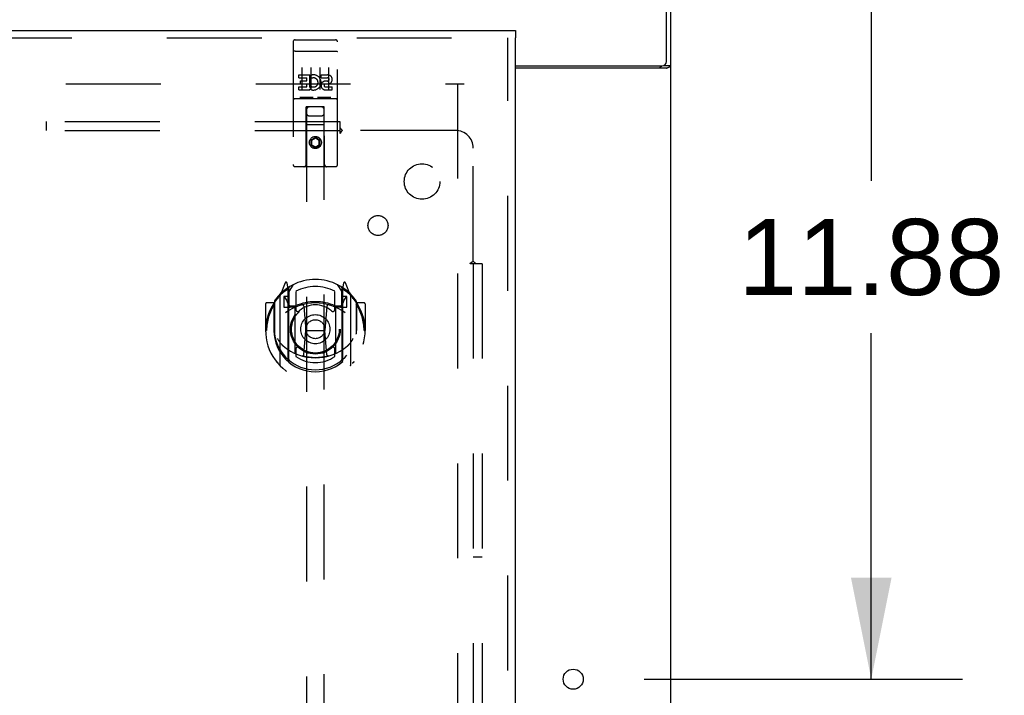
# Model space of a CAD drawing. Header units: inches. Extents: x 0 to 243, y 0 to 157.
# Tile 75 of 84: x 104.79 to 118.64, y 104.48 to 113.98. Entities that reach past the tile are written whole.
import ezdxf

# ---------------------------------------------------------------- set-up
doc = ezdxf.new("R2010")
doc.units = ezdxf.units.IN
doc.header["$LTSCALE"] = 13.348617
doc.header["$MEASUREMENT"] = 0
doc.linetypes.add('HIDDEN', pattern=[0.2, 0.1, -0.1])
doc.layers.get('0').update_dxf_attribs({"linetype": 'CONTINUOUS'})
for name, color, linetype in [('DEFAULT_2', 8, 'HIDDEN'), ('DIMENSIONS', 7, 'CONTINUOUS'), ('MAIN_OR_RIGHT_DOOR_ASSEMBLY', 7, 'CONTINUOUS'), ('SUBPANEL', 7, 'CONTINUOUS')]:
    doc.layers.add(name, color=color, linetype=linetype)
doc.styles.get("Standard").update_dxf_attribs({"font": 'arial.ttf'})
doc.dimstyles.new('DIMSTYLE_1', dxfattribs={"dimtxt": 1.070745, "dimasz": 1.42766, "dimexe": 0.09, "dimexo": 0.07, "dimgap": 0.0375, "dimtad": 0, "dimtih": 1, "dimtoh": 1, "dimzin": 4, "dimdsep": 46, "dimtxsty": 'Standard', "dimblk": '_FILLED', "dimblk1": '_FILLED', "dimblk2": '_FILLED', "dimcen": 0.09, "dimadec": 3, "dimazin": 1, "dimtfac": 1, "dimtdec": 3, "dimtofl": 0, "dimtmove": 0, "dimatfit": 3, "dimldrblk": '_FILLED', "dimfxl": 0, "dimtolj": 1, "dimtzin": 4, "dimarcsym": 0})

# ---------------------------------------------------------------- blocks, each defined once
blk = doc.blocks.new('_FILLED')
at = {"color": 0, "linetype": 'ByBlock'}
blk.add_solid([(0, 0), (-1, 0.2), (-1, -0.2)], dxfattribs=at)
blk = doc.blocks.new('*D3')
at = {"layer": 'DIMENSIONS', "color": 2, "linetype": 'Continuous'}
for p, q in [((114.761, 116.579), (118.05, 116.579)), ((116.765, 116.579), (116.765, 111.712)), ((116.765, 104.704), (116.765, 109.571)), ((113.573, 104.704), (118.05, 104.704))]:
    blk.add_line(p, q, dxfattribs=at)
at = {"layer": 'DIMENSIONS', "color": 2, "linetype": 'Continuous', "xscale": 1.4276595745, "yscale": 1.4276595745, "zscale": 1.4276595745}
for p, rotation in [((116.765, 116.579), 90), ((116.765, 104.704), 270)]:
    blk.add_blockref('_FILLED', p, dxfattribs=dict(at, rotation=rotation))
at = {"layer": 'DIMENSIONS', "color": 2, "linetype": 'Continuous', "insert": (116.765, 111.177), "char_height": 1.0707, "width": 3.74164, "attachment_point": 2, "line_spacing_factor": 0.9}
blk.add_mtext('11.88', dxfattribs=at)

msp = doc.modelspace()

# ---------------------------------------------------------------- linework, layer by layer
at = {"color": 7, "linetype": 'Continuous'}
for p, q in [((113.886, 113.392), (113.886, 116.579)), ((113.949, 44.704), (113.949, 116.454)), ((111.761, 113.329), (113.824, 113.329)), ((113.888, 113.298), (111.761, 113.298)), ((113.851, 113.336), (113.949, 113.336))]:
    msp.add_line(p, q, dxfattribs=at)
at = {"color": 3, "linetype": 'Continuous'}
msp.add_lwpolyline([(113.794, 113.298), (113.793, 113.3), (113.793, 113.301), (113.793, 113.303), (113.793, 113.305), (113.794, 113.306), (113.795, 113.308), (113.796, 113.309), (113.797, 113.311), (113.798, 113.312), (113.8, 113.314), (113.801, 113.315), (113.803, 113.316), (113.805, 113.318), (113.807, 113.319), (113.809, 113.32), (113.811, 113.322), (113.813, 113.323), (113.815, 113.324), (113.817, 113.326), (113.819, 113.327), (113.82, 113.328), (113.821, 113.329)], dxfattribs=at)
at = {"color": 7, "linetype": 'Continuous'}
for points in [[(113.888, 113.298), (113.89, 113.299), (113.893, 113.301), (113.896, 113.303), (113.899, 113.304), (113.902, 113.306), (113.906, 113.307), (113.91, 113.309)], [(113.91, 113.309), (113.917, 113.312), (113.921, 113.313), (113.925, 113.315), (113.928, 113.316), (113.931, 113.318), (113.934, 113.319), (113.937, 113.321), (113.94, 113.322), (113.942, 113.324), (113.944, 113.325), (113.945, 113.327), (113.947, 113.329), (113.948, 113.33), (113.948, 113.332), (113.949, 113.334), (113.949, 113.336)]]:
    msp.add_lwpolyline(points, dxfattribs=at)
msp.add_circle((112.574, 104.704), 0.141, dxfattribs=at)
msp.add_arc((113.824, 113.392), 0.0625, 270, 360, dxfattribs=at)
at = {"layer": 'DEFAULT_2', "color": 8, "linetype": 'HIDDEN'}
for p, q in [((76.074, 113.079), (111.043, 113.079)), ((110.949, 113.079), (110.949, 52.079))]:
    msp.add_line(p, q, dxfattribs=at)
at = {"layer": 'MAIN_OR_RIGHT_DOOR_ASSEMBLY', "color": 3, "linetype": 'Continuous'}
for p, q in [((74.824, 113.829), (111.761, 113.829)), ((111.761, 51.433), (111.761, 113.725))]:
    msp.add_line(p, q, dxfattribs=at)
at = {"layer": 'MAIN_OR_RIGHT_DOOR_ASSEMBLY', "color": 7, "linetype": 'Continuous'}
msp.add_line((111.761, 113.829), (111.761, 113.725), dxfattribs=at)
at = {"layer": 'MAIN_OR_RIGHT_DOOR_ASSEMBLY', "color": 8, "linetype": 'HIDDEN'}
for p, q in [((74.824, 113.725), (111.761, 113.725)), ((108.636, 113.667), (108.636, 111.942)), ((108.666, 113.697), (109.231, 113.697)), ((109.261, 111.942), (109.261, 113.667)), ((111.657, 51.433), (111.657, 113.725)), ((108.653, 113.538), (108.652, 113.538)), ((108.654, 113.538), (108.653, 113.538)), ((108.654, 113.538), (108.654, 113.538)), ((108.655, 113.538), (108.654, 113.538)), ((108.656, 113.538), (108.655, 113.538)), ((108.657, 113.538), (108.656, 113.538)), ((108.658, 113.538), (108.657, 113.538)), ((108.66, 113.538), (108.659, 113.538)), ((108.661, 113.539), (108.66, 113.538)), ((108.66, 113.538), (108.66, 113.538)), ((108.662, 113.539), (108.661, 113.539)), ((108.663, 113.539), (108.662, 113.539)), ((108.664, 113.539), (108.663, 113.539)), ((108.665, 113.539), (108.664, 113.539)), ((108.665, 113.539), (108.665, 113.539)), ((108.666, 113.539), (108.665, 113.539)), ((108.666, 113.539), (109.232, 113.539)), ((109.232, 113.539), (109.233, 113.539)), ((109.233, 113.539), (109.233, 113.539)), ((109.233, 113.539), (109.234, 113.539)), ((109.234, 113.539), (109.235, 113.539)), ((109.236, 113.539), (109.237, 113.538)), ((109.237, 113.538), (109.238, 113.538)), ((109.238, 113.538), (109.239, 113.538)), ((109.239, 113.538), (109.24, 113.538)), ((109.24, 113.538), (109.24, 113.538)), ((109.24, 113.538), (109.241, 113.538)), ((109.241, 113.538), (109.242, 113.538)), ((109.242, 113.538), (109.243, 113.538)), ((109.243, 113.538), (109.244, 113.538)), ((109.244, 113.538), (109.244, 113.538)), ((108.761, 113.305), (108.761, 112.999)), ((108.886, 113.305), (108.886, 112.999)), ((109.011, 113.305), (109.011, 112.999)), ((109.136, 113.305), (109.136, 112.999)), ((108.717, 113.204), (108.873, 113.204)), ((108.717, 113.161), (108.717, 113.204)), ((108.717, 113.161), (108.83, 113.161)), ((108.738, 113.119), (108.83, 113.119)), ((108.738, 113.077), (108.738, 113.119)), ((108.83, 113.119), (108.83, 113.161)), ((108.873, 113.026), (108.873, 113.204)), ((108.897, 113.156), (108.881, 113.195)), ((109.029, 113.204), (109.122, 113.204)), ((109.029, 113.161), (109.029, 113.204)), ((109.029, 113.161), (109.122, 113.161)), ((109.093, 113.118), (109.122, 113.118)), ((108.717, 113.033), (108.83, 113.033)), ((108.717, 112.991), (108.717, 113.033)), ((108.717, 112.991), (108.873, 112.991)), ((108.738, 113.077), (108.83, 113.077)), ((108.83, 113.033), (108.83, 113.077)), ((108.873, 113.026), (108.886, 113.045)), ((108.873, 112.991), (108.873, 113.003)), ((108.877, 113.001), (108.873, 113.003)), ((109.089, 113.077), (109.136, 113.077)), ((109.093, 113.033), (109.186, 113.033)), ((109.093, 112.991), (109.186, 112.991)), ((109.186, 112.991), (109.186, 113.033)), ((108.666, 112.869), (109.231, 112.869)), ((108.91, 112.885), (108.738, 112.885)), ((109.16, 112.885), (108.988, 112.885)), ((108.819, 111.942), (108.822, 112.752)), ((108.824, 112.752), (108.822, 112.752)), ((109.074, 112.752), (108.824, 112.752)), ((108.824, 112.752), (108.824, 84.75)), ((109.075, 112.752), (109.074, 112.752)), ((109.074, 84.75), (109.074, 112.752)), ((109.079, 111.942), (109.075, 112.752)), ((108.864, 112.627), (109.034, 112.627)), ((109.076, 112.502), (108.821, 112.502)), ((108.949, 112.323), (108.886, 112.287)), ((108.886, 112.287), (108.886, 112.215)), ((108.886, 112.287), (108.896, 112.282)), ((108.949, 112.312), (108.896, 112.282)), ((108.896, 112.282), (108.896, 112.221)), ((108.949, 112.323), (108.949, 112.312)), ((109.011, 112.287), (108.949, 112.323)), ((109.001, 112.282), (108.949, 112.312)), ((109.011, 112.287), (109.001, 112.282)), ((109.001, 112.221), (109.001, 112.282)), ((109.011, 112.215), (109.011, 112.287)), ((108.886, 112.215), (108.896, 112.221)), ((108.886, 112.215), (108.949, 112.179)), ((108.896, 112.221), (108.949, 112.191)), ((108.949, 112.191), (109.001, 112.221)), ((108.949, 112.179), (109.011, 112.215)), ((108.949, 112.179), (108.949, 112.191)), ((109.011, 112.215), (109.001, 112.221)), ((109.231, 111.912), (108.666, 111.912)), ((108.523, 110.277), (108.453, 110.102)), ((108.545, 110.198), (108.545, 110.197)), ((108.545, 110.197), (108.545, 110.197)), ((108.545, 110.197), (108.545, 110.197)), ((108.566, 110.194), (108.552, 110.274)), ((108.566, 109.178), (108.566, 110.194)), ((108.574, 110.147), (108.644, 110.256)), ((108.574, 109.203), (108.574, 110.206)), ((109.254, 110.256), (109.324, 110.147)), ((109.324, 109.203), (109.324, 110.206)), ((109.346, 110.274), (109.331, 110.194)), ((109.331, 110.194), (109.331, 109.178)), ((109.353, 110.197), (109.348, 110.2)), ((109.444, 110.102), (109.374, 110.277)), ((108.449, 110.091), (108.449, 109.124)), ((108.574, 110.087), (108.506, 110.087)), ((108.506, 110.087), (108.506, 109.937)), ((108.515, 110.079), (108.544, 110.033)), ((108.576, 110.181), (108.576, 109.974)), ((108.674, 110.159), (108.674, 109.906)), ((109.224, 109.906), (109.224, 110.159)), ((109.321, 109.974), (109.321, 110.181)), ((109.391, 110.087), (109.324, 110.087)), ((109.354, 110.033), (109.383, 110.079)), ((109.391, 109.937), (109.391, 110.087)), ((109.449, 109.124), (109.449, 110.091)), ((108.249, 109.981), (108.249, 109.608)), ((108.366, 109.996), (108.264, 109.996)), ((108.366, 109.996), (108.366, 109.608)), ((108.374, 109.981), (108.366, 109.996)), ((108.374, 110.019), (108.374, 109.561)), ((108.506, 109.937), (108.566, 109.937)), ((108.666, 109.936), (108.594, 109.936)), ((108.596, 109.954), (108.662, 109.954)), ((108.666, 109.295), (108.666, 109.926)), ((108.786, 109.952), (108.816, 109.608)), ((109.112, 109.952), (109.081, 109.608)), ((109.304, 109.936), (109.231, 109.936)), ((109.231, 109.926), (109.231, 109.295)), ((109.236, 109.954), (109.301, 109.954)), ((109.331, 109.937), (109.391, 109.937)), ((109.531, 109.996), (109.523, 109.981)), ((109.524, 110.019), (109.524, 109.561)), ((109.634, 109.996), (109.531, 109.996)), ((109.531, 109.608), (109.531, 109.996)), ((109.649, 109.981), (109.649, 109.608)), ((108.249, 109.608), (108.264, 109.608)), ((108.366, 109.608), (108.381, 109.608)), ((108.786, 109.268), (108.816, 109.608)), ((108.816, 109.608), (109.081, 109.608)), ((109.111, 109.268), (109.081, 109.608)), ((109.531, 109.608), (109.516, 109.608)), ((109.634, 109.608), (109.649, 109.608)), ((108.674, 109.345), (108.674, 109.242)), ((109.224, 109.242), (109.224, 109.345))]:
    msp.add_line(p, q, dxfattribs=at)
for points in [[(108.652, 113.538), (108.652, 113.538), (108.651, 113.538), (108.651, 113.538), (108.651, 113.538), (108.65, 113.537), (108.65, 113.537), (108.65, 113.537), (108.649, 113.537), (108.649, 113.537), (108.649, 113.537), (108.648, 113.537), (108.648, 113.537), (108.648, 113.537), (108.647, 113.537), (108.647, 113.537), (108.647, 113.537), (108.646, 113.537), (108.646, 113.537), (108.646, 113.537), (108.645, 113.537), (108.645, 113.536), (108.645, 113.536), (108.645, 113.536), (108.644, 113.536), (108.644, 113.536), (108.644, 113.536), (108.643, 113.536), (108.643, 113.536), (108.643, 113.536), (108.643, 113.536), (108.642, 113.536), (108.642, 113.536), (108.642, 113.535), (108.642, 113.535), (108.641, 113.535), (108.641, 113.535), (108.641, 113.535), (108.641, 113.535), (108.64, 113.535), (108.64, 113.535), (108.64, 113.535), (108.64, 113.535), (108.64, 113.535), (108.639, 113.534), (108.639, 113.534), (108.639, 113.534), (108.639, 113.534), (108.639, 113.534), (108.639, 113.534), (108.638, 113.534), (108.638, 113.534), (108.638, 113.534), (108.638, 113.534), (108.638, 113.534), (108.638, 113.533), (108.638, 113.533), (108.637, 113.533), (108.637, 113.533), (108.637, 113.533), (108.637, 113.533), (108.637, 113.533), (108.637, 113.533), (108.637, 113.533), (108.637, 113.533), (108.637, 113.532), (108.637, 113.532), (108.637, 113.532), (108.637, 113.532), (108.637, 113.532), (108.636, 113.532), (108.636, 113.532), (108.636, 113.532), (108.636, 113.532), (108.636, 113.531), (108.636, 113.531), (108.636, 113.531), (108.636, 113.531)], [(108.659, 113.538), (108.658, 113.538), (108.658, 113.538)], [(109.235, 113.539), (109.236, 113.539), (109.236, 113.539)], [(109.244, 113.538), (109.245, 113.538), (109.245, 113.538), (109.246, 113.538), (109.246, 113.538), (109.247, 113.538), (109.247, 113.538), (109.247, 113.537), (109.248, 113.537), (109.248, 113.537), (109.248, 113.537), (109.249, 113.537), (109.249, 113.537), (109.249, 113.537), (109.25, 113.537), (109.25, 113.537), (109.25, 113.537), (109.251, 113.537), (109.251, 113.537), (109.251, 113.537), (109.252, 113.537), (109.252, 113.537), (109.252, 113.537), (109.253, 113.536), (109.253, 113.536), (109.253, 113.536), (109.253, 113.536), (109.254, 113.536), (109.254, 113.536), (109.254, 113.536), (109.255, 113.536), (109.255, 113.536), (109.255, 113.536), (109.255, 113.536), (109.256, 113.536), (109.256, 113.535), (109.256, 113.535), (109.256, 113.535), (109.256, 113.535), (109.257, 113.535), (109.257, 113.535), (109.257, 113.535), (109.257, 113.535), (109.258, 113.535), (109.258, 113.535), (109.258, 113.535), (109.258, 113.534), (109.258, 113.534), (109.259, 113.534), (109.259, 113.534), (109.259, 113.534), (109.259, 113.534), (109.259, 113.534), (109.259, 113.534), (109.259, 113.534), (109.26, 113.534), (109.26, 113.534), (109.26, 113.533), (109.26, 113.533), (109.26, 113.533), (109.26, 113.533), (109.26, 113.533), (109.26, 113.533), (109.261, 113.533), (109.261, 113.533), (109.261, 113.533), (109.261, 113.533), (109.261, 113.532), (109.261, 113.532), (109.261, 113.532), (109.261, 113.532), (109.261, 113.532), (109.261, 113.532), (109.261, 113.532), (109.261, 113.532), (109.261, 113.532), (109.261, 113.531), (109.261, 113.531), (109.261, 113.531), (109.261, 113.531)], [(108.738, 112.885), (108.738, 112.885), (108.737, 112.885), (108.737, 112.885), (108.737, 112.885), (108.737, 112.885), (108.737, 112.885), (108.736, 112.885), (108.736, 112.885), (108.736, 112.885), (108.736, 112.885), (108.736, 112.885), (108.736, 112.885), (108.735, 112.885), (108.735, 112.885), (108.735, 112.885), (108.735, 112.885), (108.735, 112.885), (108.735, 112.885), (108.734, 112.885), (108.734, 112.885), (108.734, 112.885), (108.734, 112.885), (108.734, 112.885), (108.734, 112.885), (108.734, 112.885), (108.733, 112.885), (108.733, 112.885), (108.733, 112.885), (108.733, 112.885), (108.733, 112.885), (108.733, 112.885), (108.733, 112.885), (108.733, 112.885), (108.732, 112.885), (108.732, 112.885), (108.732, 112.885), (108.732, 112.885), (108.732, 112.885), (108.732, 112.886), (108.732, 112.886), (108.732, 112.886), (108.732, 112.886), (108.732, 112.886), (108.731, 112.886), (108.731, 112.886), (108.731, 112.886)], [(108.916, 112.886), (108.916, 112.886), (108.916, 112.886), (108.916, 112.886), (108.916, 112.886), (108.916, 112.886), (108.916, 112.886), (108.916, 112.886), (108.916, 112.885), (108.915, 112.885), (108.915, 112.885), (108.915, 112.885), (108.915, 112.885), (108.915, 112.885), (108.915, 112.885), (108.915, 112.885), (108.915, 112.885), (108.915, 112.885), (108.914, 112.885), (108.914, 112.885), (108.914, 112.885), (108.914, 112.885), (108.914, 112.885), (108.914, 112.885), (108.914, 112.885), (108.913, 112.885), (108.913, 112.885), (108.913, 112.885), (108.913, 112.885), (108.913, 112.885), (108.913, 112.885), (108.913, 112.885), (108.912, 112.885), (108.912, 112.885), (108.912, 112.885), (108.912, 112.885), (108.912, 112.885), (108.912, 112.885), (108.911, 112.885), (108.911, 112.885), (108.911, 112.885), (108.911, 112.885), (108.911, 112.885), (108.91, 112.885), (108.91, 112.885), (108.91, 112.885)], [(108.988, 112.885), (108.988, 112.885), (108.987, 112.885), (108.987, 112.885), (108.987, 112.885), (108.987, 112.885), (108.987, 112.885), (108.986, 112.885), (108.986, 112.885), (108.986, 112.885), (108.986, 112.885), (108.986, 112.885), (108.986, 112.885), (108.985, 112.885), (108.985, 112.885), (108.985, 112.885), (108.985, 112.885), (108.985, 112.885), (108.985, 112.885), (108.984, 112.885), (108.984, 112.885), (108.984, 112.885), (108.984, 112.885), (108.984, 112.885), (108.984, 112.885), (108.984, 112.885), (108.983, 112.885), (108.983, 112.885), (108.983, 112.885), (108.983, 112.885), (108.983, 112.885), (108.983, 112.885), (108.983, 112.885), (108.983, 112.885), (108.982, 112.885), (108.982, 112.885), (108.982, 112.885), (108.982, 112.885), (108.982, 112.885), (108.982, 112.886), (108.982, 112.886), (108.982, 112.886), (108.982, 112.886), (108.982, 112.886), (108.981, 112.886), (108.981, 112.886), (108.981, 112.886)], [(109.166, 112.886), (109.166, 112.886), (109.166, 112.886), (109.166, 112.886), (109.166, 112.886), (109.166, 112.886), (109.166, 112.886), (109.166, 112.886), (109.166, 112.885), (109.165, 112.885), (109.165, 112.885), (109.165, 112.885), (109.165, 112.885), (109.165, 112.885), (109.165, 112.885), (109.165, 112.885), (109.165, 112.885), (109.165, 112.885), (109.164, 112.885), (109.164, 112.885), (109.164, 112.885), (109.164, 112.885), (109.164, 112.885), (109.164, 112.885), (109.164, 112.885), (109.163, 112.885), (109.163, 112.885), (109.163, 112.885), (109.163, 112.885), (109.163, 112.885), (109.163, 112.885), (109.163, 112.885), (109.162, 112.885), (109.162, 112.885), (109.162, 112.885), (109.162, 112.885), (109.162, 112.885), (109.162, 112.885), (109.161, 112.885), (109.161, 112.885), (109.161, 112.885), (109.161, 112.885), (109.161, 112.885), (109.16, 112.885), (109.16, 112.885), (109.16, 112.885)], [(108.403, 110.046), (108.404, 110.047), (108.405, 110.048), (108.406, 110.049), (108.406, 110.05), (108.407, 110.051), (108.408, 110.051), (108.408, 110.052), (108.409, 110.053), (108.41, 110.054), (108.411, 110.054), (108.411, 110.055), (108.412, 110.056), (108.413, 110.057), (108.414, 110.057), (108.415, 110.058), (108.415, 110.059), (108.416, 110.059), (108.417, 110.06), (108.418, 110.06), (108.419, 110.061), (108.42, 110.062), (108.42, 110.062), (108.421, 110.063), (108.422, 110.063), (108.423, 110.064), (108.424, 110.065), (108.425, 110.065), (108.426, 110.066), (108.427, 110.066), (108.428, 110.067), (108.428, 110.067), (108.429, 110.067), (108.43, 110.068), (108.431, 110.068)], [(109.466, 110.068), (109.467, 110.068), (109.468, 110.067), (109.469, 110.067), (109.47, 110.067), (109.471, 110.066), (109.472, 110.066), (109.473, 110.065), (109.474, 110.065), (109.475, 110.064), (109.475, 110.063), (109.476, 110.063), (109.477, 110.062), (109.478, 110.062), (109.479, 110.061), (109.48, 110.06), (109.481, 110.06), (109.481, 110.059), (109.482, 110.059), (109.483, 110.058), (109.484, 110.057), (109.485, 110.057), (109.485, 110.056), (109.486, 110.055), (109.487, 110.054), (109.488, 110.054), (109.488, 110.053), (109.489, 110.052), (109.49, 110.051), (109.491, 110.051), (109.491, 110.05), (109.492, 110.049), (109.493, 110.048), (109.494, 110.047), (109.494, 110.046)], [(108.416, 109.494), (108.419, 109.489), (108.422, 109.484), (108.425, 109.479), (108.428, 109.474), (108.431, 109.47), (108.434, 109.466), (108.437, 109.462), (108.439, 109.458), (108.442, 109.454), (108.444, 109.45), (108.447, 109.447), (108.449, 109.444), (108.451, 109.44), (108.454, 109.437), (108.456, 109.434), (108.458, 109.432), (108.46, 109.429), (108.462, 109.426), (108.465, 109.424), (108.467, 109.421), (108.469, 109.419), (108.471, 109.417), (108.472, 109.414), (108.474, 109.412), (108.476, 109.41), (108.478, 109.408), (108.48, 109.406), (108.482, 109.405), (108.483, 109.403), (108.485, 109.401), (108.487, 109.4), (108.488, 109.398), (108.49, 109.397), (108.491, 109.395), (108.493, 109.394), (108.494, 109.393)], [(109.403, 109.393), (109.405, 109.394), (109.406, 109.395), (109.408, 109.397), (109.409, 109.398), (109.411, 109.4), (109.413, 109.401), (109.414, 109.403), (109.416, 109.405), (109.418, 109.406), (109.42, 109.408), (109.421, 109.41), (109.423, 109.412), (109.425, 109.414), (109.427, 109.417), (109.429, 109.419), (109.431, 109.421), (109.433, 109.424), (109.435, 109.426), (109.437, 109.429), (109.44, 109.432), (109.442, 109.434), (109.444, 109.437), (109.446, 109.44), (109.449, 109.444), (109.451, 109.447), (109.453, 109.45), (109.456, 109.454), (109.459, 109.458), (109.461, 109.462), (109.464, 109.466), (109.467, 109.47), (109.469, 109.474), (109.472, 109.479), (109.475, 109.484), (109.478, 109.489), (109.481, 109.494)], [(109.137, 109.251), (109.131, 109.249), (109.126, 109.248), (109.121, 109.247), (109.115, 109.245), (109.11, 109.244), (109.104, 109.243), (109.099, 109.241), (109.093, 109.24), (109.088, 109.239), (109.082, 109.238), (109.077, 109.237), (109.071, 109.236), (109.066, 109.235), (109.06, 109.234), (109.055, 109.233), (109.049, 109.232), (109.044, 109.232), (109.038, 109.231), (109.033, 109.23), (109.027, 109.229), (109.021, 109.229), (109.016, 109.228), (109.01, 109.228), (109.005, 109.227), (108.999, 109.227), (108.994, 109.227), (108.988, 109.226), (108.982, 109.226), (108.977, 109.226), (108.971, 109.225), (108.966, 109.225), (108.96, 109.225), (108.954, 109.225), (108.949, 109.225), (108.943, 109.225), (108.938, 109.225), (108.932, 109.225), (108.926, 109.225), (108.921, 109.226), (108.915, 109.226), (108.91, 109.226), (108.904, 109.227), (108.898, 109.227), (108.893, 109.227), (108.887, 109.228), (108.882, 109.228), (108.876, 109.229), (108.871, 109.229), (108.865, 109.23), (108.86, 109.231), (108.854, 109.232), (108.848, 109.232), (108.843, 109.233), (108.837, 109.234), (108.832, 109.235), (108.826, 109.236), (108.821, 109.237), (108.815, 109.238), (108.81, 109.239), (108.804, 109.24), (108.799, 109.241), (108.793, 109.243), (108.788, 109.244), (108.783, 109.245), (108.777, 109.247), (108.772, 109.248), (108.766, 109.249), (108.761, 109.251)], [(108.431, 109.147), (108.43, 109.147), (108.429, 109.148), (108.428, 109.148), (108.428, 109.149), (108.427, 109.149), (108.426, 109.15), (108.425, 109.15), (108.424, 109.151), (108.423, 109.151), (108.422, 109.152), (108.421, 109.152), (108.42, 109.153), (108.42, 109.154), (108.419, 109.154), (108.418, 109.155), (108.417, 109.155), (108.416, 109.156), (108.415, 109.157), (108.415, 109.157), (108.414, 109.158), (108.413, 109.159), (108.412, 109.159), (108.411, 109.16), (108.411, 109.161), (108.41, 109.162), (108.409, 109.162), (108.408, 109.163), (108.408, 109.164), (108.407, 109.165), (108.406, 109.166), (108.406, 109.166), (108.405, 109.167), (108.404, 109.168), (108.403, 109.169)], [(109.494, 109.169), (109.494, 109.168), (109.493, 109.167), (109.492, 109.166), (109.491, 109.166), (109.491, 109.165), (109.49, 109.164), (109.489, 109.163), (109.488, 109.162), (109.488, 109.162), (109.487, 109.161), (109.486, 109.16), (109.485, 109.159), (109.485, 109.159), (109.484, 109.158), (109.483, 109.157), (109.482, 109.157), (109.481, 109.156), (109.481, 109.155), (109.48, 109.155), (109.479, 109.154), (109.478, 109.154), (109.477, 109.153), (109.476, 109.152), (109.475, 109.152), (109.475, 109.151), (109.474, 109.151), (109.473, 109.15), (109.472, 109.15), (109.471, 109.149), (109.47, 109.149), (109.469, 109.148), (109.468, 109.148), (109.467, 109.147), (109.466, 109.147)]]:
    msp.add_lwpolyline(points, dxfattribs=at)
for centre, radius in [((108.949, 112.252), 0.085), ((108.949, 112.252), 0.0845), ((108.949, 109.626), 0.35), ((108.949, 109.626), 0.335), ((108.949, 109.626), 0.205), ((108.949, 109.626), 0.133)]:
    msp.add_circle(centre, radius, dxfattribs=at)
for centre, radius, start, end in [((108.666, 113.667), 0.03, 90, 180), ((109.231, 113.667), 0.03, 0, 90), ((108.923, 113.097), 0.107, 244.2636, 113.4027), ((108.923, 113.097), 0.0639, 234.8895, 113.4026), ((109.093, 113.054), 0.0635, 90, 270), ((109.122, 113.139), 0.0644, 282.2995, 90.0775), ((109.122, 113.139), 0.0219, 269.9011, 90), ((109.093, 113.055), 0.0219, 100.307, 270), ((108.666, 112.839), 0.03, 90, 180), ((109.231, 112.839), 0.03, 0, 90), ((108.864, 112.712), 0.04, 90, 180), ((109.034, 112.712), 0.04, 0, 90), ((108.864, 112.667), 0.04, 180, 270), ((109.034, 112.667), 0.04, 270, 360), ((108.666, 111.942), 0.03, 180, 270), ((108.789, 111.942), 0.03, 270, 360), ((109.109, 111.942), 0.03, 180, 270), ((109.231, 111.942), 0.03, 270, 360), ((108.949, 109.626), 0.7, 35.2961, 144.7039), ((108.537, 110.272), 0.015, 10, 158.1959), ((108.556, 110.181), 0.02, 0, 125.2543), ((108.594, 110.206), 0.02, 121.4688, 179.9992), ((108.949, 109.626), 0.6, 62.7204, 117.2796), ((109.304, 110.206), 0.02, 0, 58.5295), ((109.341, 110.181), 0.02, 54.7457, 180), ((109.36, 110.272), 0.015, 21.8041, 170), ((108.949, 109.608), 0.7, 125.5126, 54.4874), ((108.464, 110.091), 0.015, 135.0748, 180), ((108.519, 110.082), 0.005, 90, 212.6792), ((108.554, 110.161), 0.02, 0, 125.5126), ((109.344, 110.161), 0.02, 54.4874, 180), ((109.379, 110.082), 0.005, 327.3208, 90), ((109.434, 110.091), 0.015, 0, 44.9252), ((108.264, 109.981), 0.015, 90, 180), ((108.949, 109.608), 0.685, 146.9885, 180), ((108.394, 110.019), 0.02, 144.7039, 180), ((108.949, 109.295), 0.7, 53.2319, 126.7681), ((108.386, 109.932), 0.188, 0, 32.6792), ((108.594, 109.956), 0.02, 180, 270), ((108.596, 109.974), 0.02, 180, 270), ((108.662, 109.974), 0.02, 270, 293.464), ((108.681, 109.926), 0.015, 112.9863, 180), ((108.949, 109.313), 0.7, 66.536, 113.464), ((108.949, 109.626), 0.343, 48.8739, 131.1261), ((108.766, 109.95), 0.02, 5.0796, 105.6131), ((109.132, 109.95), 0.02, 74.3869, 174.9204), ((109.216, 109.926), 0.015, 0, 67.0137), ((109.236, 109.974), 0.02, 246.536, 270), ((109.301, 109.974), 0.02, 270, 360), ((109.304, 109.956), 0.02, 270, 360), ((109.512, 109.932), 0.188, 147.3208, 180), ((109.504, 110.019), 0.02, 0, 35.2961), ((108.949, 109.608), 0.685, 0, 33.0115), ((109.634, 109.981), 0.015, 0, 90), ((108.704, 109.906), 0.03, 180, 311.1261), ((109.194, 109.906), 0.03, 228.8739, 360), ((108.949, 109.61), 0.583, 180.2464, 359.7536), ((108.394, 109.561), 0.02, 180, 187.6622), ((108.949, 109.636), 0.58, 187.6622, 352.3378), ((109.504, 109.561), 0.02, 352.3378, 360), ((108.949, 109.925), 0.7, 229.529, 310.471), ((108.704, 109.345), 0.03, 48.8739, 180), ((108.949, 109.626), 0.343, 228.8739, 311.1261), ((109.194, 109.345), 0.03, 0, 131.1261), ((108.681, 109.295), 0.015, 180, 247.0137), ((108.949, 109.636), 0.48, 235.0461, 304.9539), ((108.766, 109.27), 0.02, 254.4248, 354.9204), ((109.131, 109.27), 0.02, 185.0796, 285.5752), ((109.216, 109.295), 0.015, 292.9863, 360), ((108.464, 109.124), 0.015, 180, 224.9252), ((108.581, 109.178), 0.015, 180, 229.6413), ((108.594, 109.203), 0.02, 180, 230.6594), ((109.304, 109.203), 0.02, 309.3378, 359.9984), ((109.316, 109.178), 0.015, 310.3587, 360), ((109.434, 109.124), 0.015, 315.0748, 360)]:
    msp.add_arc(centre, radius, start, end, dxfattribs=at)
at = {"layer": 'SUBPANEL', "color": 8, "linetype": 'HIDDEN'}
for p, q in [((41.355, 112.548), (109.293, 112.548)), ((105.168, 112.423), (105.168, 112.548)), ((109.293, 112.548), (109.293, 112.461)), ((41.355, 112.423), (109.293, 112.423)), ((109.293, 112.461), (109.293, 112.382)), ((110.918, 112.423), (109.328, 112.423)), ((111.168, 110.583), (111.168, 112.173)), ((111.206, 110.548), (111.127, 110.548)), ((111.168, 110.548), (111.168, 54.61)), ((111.186, 110.565), (111.179, 110.572)), ((111.293, 110.548), (111.206, 110.548)), ((111.293, 110.548), (111.293, 54.61)), ((111.168, 106.423), (111.293, 106.423))]:
    msp.add_line(p, q, dxfattribs=at)
for points in [[(109.293, 112.461), (109.294, 112.459), (109.296, 112.457), (109.298, 112.454), (109.3, 112.452), (109.301, 112.45), (109.303, 112.448), (109.305, 112.447), (109.306, 112.445), (109.308, 112.443), (109.31, 112.442), (109.315, 112.436)], [(109.293, 112.382), (109.294, 112.383), (109.296, 112.383), (109.298, 112.384), (109.299, 112.385), (109.301, 112.386), (109.302, 112.388), (109.304, 112.389), (109.306, 112.39), (109.307, 112.392), (109.308, 112.394), (109.31, 112.395), (109.311, 112.397), (109.312, 112.399), (109.314, 112.401), (109.315, 112.404), (109.318, 112.408)], [(109.315, 112.436), (109.317, 112.434), (109.319, 112.432), (109.321, 112.43), (109.323, 112.428), (109.325, 112.426), (109.326, 112.425), (109.328, 112.423)], [(109.318, 112.408), (109.319, 112.41), (109.321, 112.413), (109.322, 112.415), (109.324, 112.417), (109.325, 112.419), (109.326, 112.421), (109.328, 112.423)], [(111.127, 110.548), (111.127, 110.55), (111.128, 110.551), (111.129, 110.553), (111.13, 110.555), (111.131, 110.556), (111.132, 110.558), (111.134, 110.559), (111.135, 110.561), (111.137, 110.562), (111.138, 110.564), (111.14, 110.565), (111.142, 110.566), (111.144, 110.568), (111.146, 110.569), (111.148, 110.57)], [(111.148, 110.57), (111.153, 110.573), (111.155, 110.574), (111.158, 110.576), (111.16, 110.577), (111.162, 110.579), (111.164, 110.58), (111.166, 110.582), (111.168, 110.583)], [(111.179, 110.572), (111.177, 110.574), (111.175, 110.576), (111.173, 110.578), (111.171, 110.58), (111.169, 110.582), (111.168, 110.583)], [(111.206, 110.548), (111.204, 110.55), (111.201, 110.551), (111.199, 110.553), (111.197, 110.555), (111.195, 110.557), (111.193, 110.558), (111.191, 110.56), (111.19, 110.562), (111.188, 110.563), (111.186, 110.565)]]:
    msp.add_lwpolyline(points, dxfattribs=at)
for centre, radius in [((110.449, 111.704), 0.25), ((109.83, 111.085), 0.141)]:
    msp.add_circle(centre, radius, dxfattribs=at)
msp.add_arc((110.918, 112.173), 0.25, 0, 90, dxfattribs=at)

# ---------------------------------------------------------------- dimensions: what is measured, and where the dimension line sits
at = {"layer": 'DIMENSIONS', "color": 2, "linetype": 'Continuous'}
dim = msp.add_linear_dim(base=(116.764678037, 104.704111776), p1=(114.690683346, 116.579111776), p2=(113.503183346, 104.704111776), angle=270, dimstyle='DIMSTYLE_1', dxfattribs=at)
dim.commit()
dim.dimension.update_dxf_attribs({"geometry": '*D3', "text_midpoint": (116.808179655, 110.635638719), "dimtype": 160})

doc.saveas('drawing.dxf')
